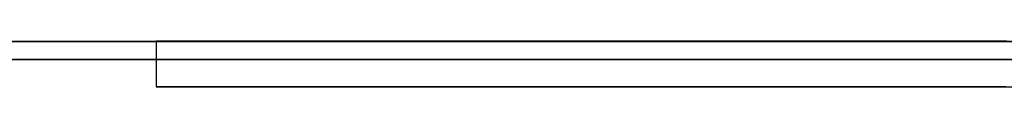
# Model space of a CAD drawing. Extents: x -2.05 to 2.05, y 0 to 2.3.
# Tile 7 of 74: x 0.709501 to 0.72034, y 2.219499 to 2.22. Entities that reach past the tile are written whole.
import ezdxf

# ---------------------------------------------------------------- set-up
doc = ezdxf.new("R2010")
doc.units = 0
doc.layers.get('0').update_dxf_attribs({"linetype": 'CONTINUOUS'})

# ---------------------------------------------------------------- blocks, each defined once
blk = doc.blocks.new('*U1')
at = {"extrusion": (0, 1, 0)}
for p, q in [((1.978, 2.219999, -0.83), (-1.978, 2.219999, -0.83)), ((-1.978, 2.219999, 0.83), (1.978, 2.219999, 0.83)), ((0.708, 2.219999, -0.705), (1.628, 2.219999, -0.705)), ((1.628, 2.219999, -0.405), (0.708, 2.219999, -0.405)), ((1.628, 2.219799, -0.705), (0.708, 2.219799, -0.705)), ((0.708, 2.219799, -0.405), (1.628, 2.219799, -0.405))]:
    blk.add_line(p, q, dxfattribs=at)
for p, q in [((1.978, 2.219999, -0.83), (-1.978, 2.219999, -0.83)), ((0.708, 2.219999, -0.705), (1.628, 2.219999, -0.705)), ((0.711002, 2.219999, -0.241644), (0.711002, 2.219499, -0.241644)), ((0.711002, 2.219999, -0.241644), (0.711002, 2.219499, -0.241644)), ((1.628, 2.219799, -0.705), (0.708, 2.219799, -0.705))]:
    blk.add_line(p, q)
at = {"extrusion": (0, 0, -1)}
for p, q in [((-1.978, 2.219999, 0.83), (1.978, 2.219999, 0.83)), ((1.628, 2.219999, -0.405), (0.708, 2.219999, -0.405)), ((0.708, 2.219799, -0.405), (1.628, 2.219799, -0.405))]:
    blk.add_line(p, q, dxfattribs=at)
for points in [[(0.720363, 2.22, -0.211682), (0.720265, 2.22, -0.211798), (0.720168, 2.22, -0.211915), (0.720072, 2.22, -0.212032), (0.719976, 2.22, -0.21215), (0.71988, 2.22, -0.212268), (0.719785, 2.22, -0.212387), (0.71969, 2.22, -0.212506), (0.719596, 2.22, -0.212625), (0.719503, 2.22, -0.212746), (0.719409, 2.22, -0.212866), (0.719317, 2.22, -0.212988), (0.719224, 2.22, -0.21311), (0.719133, 2.22, -0.213232), (0.719042, 2.22, -0.213355), (0.718951, 2.22, -0.213478), (0.718861, 2.22, -0.213602), (0.718771, 2.22, -0.213727), (0.718681, 2.22, -0.213851), (0.718593, 2.22, -0.213977), (0.718504, 2.22, -0.214103), (0.718417, 2.22, -0.214229), (0.718329, 2.22, -0.214357), (0.718242, 2.22, -0.214484), (0.718156, 2.22, -0.214612), (0.71807, 2.22, -0.214741), (0.717985, 2.22, -0.21487), (0.7179, 2.22, -0.215), (0.717815, 2.22, -0.21513), (0.717732, 2.22, -0.21526), (0.717648, 2.22, -0.215392), (0.717565, 2.22, -0.215523), (0.717483, 2.22, -0.215656), (0.717401, 2.22, -0.215789), (0.717319, 2.22, -0.215922), (0.717238, 2.22, -0.216056), (0.717158, 2.22, -0.21619), (0.717078, 2.22, -0.216325), (0.716998, 2.22, -0.21646), (0.716919, 2.22, -0.216596), (0.716841, 2.22, -0.216733), (0.716762, 2.22, -0.21687), (0.716685, 2.22, -0.217007), (0.716608, 2.22, -0.217145), (0.716531, 2.22, -0.217284), (0.716455, 2.22, -0.217423), (0.716379, 2.22, -0.217562), (0.716304, 2.22, -0.217703), (0.71623, 2.22, -0.217843), (0.716155, 2.22, -0.217984), (0.716082, 2.22, -0.218126), (0.716008, 2.22, -0.218268), (0.715936, 2.22, -0.218411), (0.715864, 2.22, -0.218554), (0.715792, 2.22, -0.218698), (0.71572, 2.22, -0.218842), (0.71565, 2.22, -0.218987), (0.715579, 2.22, -0.219132), (0.71551, 2.22, -0.219278), (0.71544, 2.22, -0.219425), (0.715371, 2.22, -0.219572), (0.715303, 2.22, -0.219719), (0.715235, 2.22, -0.219867), (0.715168, 2.22, -0.220015), (0.715101, 2.22, -0.220164), (0.715035, 2.22, -0.220314), (0.714969, 2.22, -0.220464), (0.714903, 2.22, -0.220615), (0.714838, 2.22, -0.220766), (0.714774, 2.22, -0.220917), (0.71471, 2.22, -0.221069), (0.714647, 2.22, -0.221222), (0.714584, 2.22, -0.221375), (0.714521, 2.22, -0.221529), (0.714459, 2.22, -0.221683), (0.714398, 2.22, -0.221838), (0.714336, 2.22, -0.221993), (0.714276, 2.22, -0.222149), (0.714216, 2.22, -0.222305), (0.714156, 2.22, -0.222462), (0.714097, 2.22, -0.22262), (0.714039, 2.22, -0.222777), (0.71398, 2.22, -0.222936), (0.713923, 2.22, -0.223095), (0.713866, 2.22, -0.223254), (0.713809, 2.22, -0.223414), (0.713753, 2.22, -0.223575), (0.713697, 2.22, -0.223736), (0.713642, 2.22, -0.223897), (0.713587, 2.22, -0.224059), (0.713533, 2.22, -0.224222), (0.71348, 2.22, -0.224385), (0.713427, 2.22, -0.224548), (0.713374, 2.22, -0.224712), (0.713322, 2.22, -0.224877), (0.713271, 2.22, -0.225042), (0.71322, 2.22, -0.225207), (0.71317, 2.22, -0.225373), (0.713121, 2.22, -0.22554), (0.713072, 2.22, -0.225706), (0.713023, 2.22, -0.225874), (0.712976, 2.22, -0.226042), (0.712928, 2.22, -0.22621), (0.712882, 2.22, -0.226379), (0.712835, 2.22, -0.226548), (0.71279, 2.22, -0.226718), (0.712745, 2.22, -0.226888), (0.712701, 2.22, -0.227059), (0.712657, 2.22, -0.22723), (0.712613, 2.22, -0.227401), (0.712571, 2.22, -0.227574), (0.712529, 2.22, -0.227746), (0.712487, 2.22, -0.227919), (0.712446, 2.22, -0.228093), (0.712406, 2.22, -0.228267), (0.712366, 2.22, -0.228442), (0.712327, 2.22, -0.228617), (0.712288, 2.22, -0.228792), (0.71225, 2.22, -0.228968), (0.712212, 2.22, -0.229145), (0.712176, 2.22, -0.229321), (0.712139, 2.22, -0.229499), (0.712103, 2.22, -0.229677), (0.712068, 2.22, -0.229855), (0.712033, 2.22, -0.230034), (0.711999, 2.22, -0.230213), (0.711966, 2.22, -0.230393), (0.711933, 2.22, -0.230573), (0.711901, 2.22, -0.230754), (0.711869, 2.22, -0.230936), (0.711838, 2.22, -0.231117), (0.711807, 2.22, -0.231299), (0.711777, 2.22, -0.231482), (0.711747, 2.22, -0.231665), (0.711718, 2.22, -0.231849), (0.71169, 2.22, -0.232033), (0.711662, 2.22, -0.232218), (0.711635, 2.22, -0.232403), (0.711608, 2.22, -0.232588), (0.711582, 2.22, -0.232774), (0.711557, 2.22, -0.232961), (0.711532, 2.22, -0.233148), (0.711508, 2.22, -0.233336), (0.711484, 2.22, -0.233524), (0.711461, 2.22, -0.233712), (0.711438, 2.22, -0.233901), (0.711416, 2.22, -0.23409), (0.711394, 2.22, -0.23428), (0.711374, 2.22, -0.234471), (0.711353, 2.22, -0.234661), (0.711333, 2.22, -0.234853), (0.711314, 2.22, -0.235045), (0.711296, 2.22, -0.235237), (0.711278, 2.22, -0.23543), (0.71126, 2.22, -0.235623), (0.711243, 2.22, -0.235817), (0.711227, 2.22, -0.236011), (0.711211, 2.22, -0.236206), (0.711196, 2.22, -0.236401), (0.711181, 2.22, -0.236596), (0.711167, 2.22, -0.236793), (0.711154, 2.22, -0.236989), (0.711141, 2.22, -0.237186), (0.711129, 2.22, -0.237384), (0.711117, 2.22, -0.237582), (0.711106, 2.22, -0.23778), (0.711095, 2.22, -0.237979), (0.711085, 2.22, -0.238179), (0.711076, 2.22, -0.238379), (0.711067, 2.22, -0.238579), (0.711058, 2.22, -0.23878), (0.711051, 2.22, -0.238982), (0.711044, 2.22, -0.239183), (0.711037, 2.22, -0.239386), (0.711031, 2.22, -0.239589), (0.711026, 2.22, -0.239792), (0.711021, 2.22, -0.239996), (0.711016, 2.22, -0.2402), (0.711013, 2.22, -0.240405), (0.71101, 2.22, -0.24061), (0.711007, 2.22, -0.240816), (0.711005, 2.22, -0.241022), (0.711004, 2.22, -0.241229), (0.711003, 2.22, -0.241436), (0.711002, 2.22, -0.241644)], [(0.711002, 2.22, -0.241644), (0.711003, 2.22, -0.241849), (0.711003, 2.22, -0.242053), (0.711005, 2.22, -0.242257), (0.711007, 2.22, -0.242461), (0.711009, 2.22, -0.242664), (0.711013, 2.22, -0.242866), (0.711016, 2.22, -0.243069), (0.71102, 2.22, -0.243271), (0.711025, 2.22, -0.243472), (0.711031, 2.22, -0.243673), (0.711037, 2.22, -0.243873), (0.711043, 2.22, -0.244073), (0.71105, 2.22, -0.244273), (0.711058, 2.22, -0.244472), (0.711066, 2.22, -0.244671), (0.711075, 2.22, -0.244869), (0.711084, 2.22, -0.245067), (0.711094, 2.22, -0.245264), (0.711104, 2.22, -0.245461), (0.711115, 2.22, -0.245658), (0.711127, 2.22, -0.245854), (0.711139, 2.22, -0.246049), (0.711152, 2.22, -0.246245), (0.711165, 2.22, -0.246439), (0.711179, 2.22, -0.246634), (0.711194, 2.22, -0.246827), (0.711209, 2.22, -0.247021), (0.711224, 2.22, -0.247214), (0.71124, 2.22, -0.247406), (0.711257, 2.22, -0.247598), (0.711274, 2.22, -0.24779), (0.711292, 2.22, -0.247981), (0.71131, 2.22, -0.248172), (0.711329, 2.22, -0.248362), (0.711349, 2.22, -0.248552), (0.711369, 2.22, -0.248741), (0.71139, 2.22, -0.24893), (0.711411, 2.22, -0.249119), (0.711433, 2.22, -0.249307), (0.711455, 2.22, -0.249494), (0.711478, 2.22, -0.249682), (0.711501, 2.22, -0.249868), (0.711525, 2.22, -0.250055), (0.71155, 2.22, -0.25024), (0.711575, 2.22, -0.250426), (0.711601, 2.22, -0.250611), (0.711627, 2.22, -0.250795), (0.711654, 2.22, -0.250979), (0.711681, 2.22, -0.251163), (0.711709, 2.22, -0.251346), (0.711738, 2.22, -0.251529), (0.711767, 2.22, -0.251711), (0.711797, 2.22, -0.251893), (0.711827, 2.22, -0.252074), (0.711858, 2.22, -0.252255), (0.711889, 2.22, -0.252436), (0.711921, 2.22, -0.252616), (0.711954, 2.22, -0.252796), (0.711987, 2.22, -0.252975), (0.712021, 2.22, -0.253153), (0.712055, 2.22, -0.253332), (0.71209, 2.22, -0.25351), (0.712125, 2.22, -0.253687), (0.712161, 2.22, -0.253864), (0.712197, 2.22, -0.25404), (0.712234, 2.22, -0.254217), (0.712272, 2.22, -0.254392), (0.71231, 2.22, -0.254567), (0.712349, 2.22, -0.254742), (0.712388, 2.22, -0.254916), (0.712428, 2.22, -0.25509), (0.712469, 2.22, -0.255264), (0.71251, 2.22, -0.255437), (0.712551, 2.22, -0.255609), (0.712593, 2.22, -0.255781), (0.712636, 2.22, -0.255953), (0.712679, 2.22, -0.256124), (0.712723, 2.22, -0.256295), (0.712768, 2.22, -0.256465), (0.712813, 2.22, -0.256635), (0.712858, 2.22, -0.256804), (0.712904, 2.22, -0.256973), (0.712951, 2.22, -0.257142), (0.712998, 2.22, -0.25731), (0.713046, 2.22, -0.257478), (0.713094, 2.22, -0.257645), (0.713143, 2.22, -0.257811), (0.713193, 2.22, -0.257978), (0.713243, 2.22, -0.258144), (0.713293, 2.22, -0.258309), (0.713345, 2.22, -0.258474), (0.713396, 2.22, -0.258639), (0.713449, 2.22, -0.258803), (0.713502, 2.22, -0.258966), (0.713555, 2.22, -0.259129), (0.713609, 2.22, -0.259292), (0.713664, 2.22, -0.259455), (0.713719, 2.22, -0.259616), (0.713774, 2.22, -0.259778), (0.71383, 2.22, -0.259938), (0.713887, 2.22, -0.260099), (0.713944, 2.22, -0.260259), (0.714002, 2.22, -0.260418), (0.71406, 2.22, -0.260577), (0.714119, 2.22, -0.260735), (0.714178, 2.22, -0.260893), (0.714238, 2.22, -0.26105), (0.714298, 2.22, -0.261207), (0.714359, 2.22, -0.261364), (0.71442, 2.22, -0.26152), (0.714482, 2.22, -0.261675), (0.714544, 2.22, -0.26183), (0.714607, 2.22, -0.261985), (0.714671, 2.22, -0.262139), (0.714735, 2.22, -0.262292), (0.714799, 2.22, -0.262445), (0.714864, 2.22, -0.262598), (0.71493, 2.22, -0.26275), (0.714996, 2.22, -0.262901), (0.715062, 2.22, -0.263052), (0.715129, 2.22, -0.263203), (0.715197, 2.22, -0.263353), (0.715265, 2.22, -0.263503), (0.715334, 2.22, -0.263652), (0.715403, 2.22, -0.2638), (0.715473, 2.22, -0.263948), (0.715543, 2.22, -0.264096), (0.715614, 2.22, -0.264243), (0.715685, 2.22, -0.26439), (0.715757, 2.22, -0.264536), (0.715829, 2.22, -0.264682), (0.715902, 2.22, -0.264827), (0.715975, 2.22, -0.264972), (0.716049, 2.22, -0.265116), (0.716124, 2.22, -0.26526), (0.716199, 2.22, -0.265403), (0.716274, 2.22, -0.265546), (0.71635, 2.22, -0.265688), (0.716427, 2.22, -0.26583), (0.716504, 2.22, -0.265971), (0.716581, 2.22, -0.266112), (0.716659, 2.22, -0.266252), (0.716738, 2.22, -0.266392), (0.716817, 2.22, -0.266532), (0.716896, 2.22, -0.266671), (0.716977, 2.22, -0.266809), (0.717057, 2.22, -0.266947), (0.717139, 2.22, -0.267084), (0.71722, 2.22, -0.267221), (0.717302, 2.22, -0.267358), (0.717385, 2.22, -0.267494), (0.717469, 2.22, -0.267629), (0.717552, 2.22, -0.267764), (0.717637, 2.22, -0.267899), (0.717722, 2.22, -0.268033), (0.717807, 2.22, -0.268166), (0.717893, 2.22, -0.268299), (0.717979, 2.22, -0.268432), (0.718066, 2.22, -0.268564), (0.718154, 2.22, -0.268696), (0.718242, 2.22, -0.268827), (0.71833, 2.22, -0.268957), (0.718419, 2.22, -0.269087), (0.718509, 2.22, -0.269217), (0.718599, 2.22, -0.269346), (0.71869, 2.22, -0.269475), (0.718781, 2.22, -0.269603), (0.718872, 2.22, -0.269731), (0.718965, 2.22, -0.269858), (0.719057, 2.22, -0.269985), (0.71915, 2.22, -0.270111), (0.719244, 2.22, -0.270237), (0.719339, 2.22, -0.270362), (0.719433, 2.22, -0.270487), (0.719529, 2.22, -0.270611), (0.719624, 2.22, -0.270735), (0.719721, 2.22, -0.270858), (0.719818, 2.22, -0.270981), (0.719915, 2.22, -0.271103), (0.720013, 2.22, -0.271225), (0.720112, 2.22, -0.271347), (0.72021, 2.22, -0.271467), (0.72031, 2.22, -0.271588), (0.72041, 2.22, -0.271708)], [(0.711002, 2.22, -0.241644), (0.711003, 2.22, -0.241849), (0.711003, 2.22, -0.242053), (0.711005, 2.22, -0.242257), (0.711007, 2.22, -0.242461), (0.711009, 2.22, -0.242664), (0.711013, 2.22, -0.242866), (0.711016, 2.22, -0.243069), (0.71102, 2.22, -0.243271), (0.711025, 2.22, -0.243472), (0.711031, 2.22, -0.243673), (0.711037, 2.22, -0.243873), (0.711043, 2.22, -0.244073), (0.71105, 2.22, -0.244273), (0.711058, 2.22, -0.244472), (0.711066, 2.22, -0.244671), (0.711075, 2.22, -0.244869), (0.711084, 2.22, -0.245067), (0.711094, 2.22, -0.245264), (0.711104, 2.22, -0.245461), (0.711115, 2.22, -0.245658), (0.711127, 2.22, -0.245854), (0.711139, 2.22, -0.246049), (0.711152, 2.22, -0.246245), (0.711165, 2.22, -0.246439), (0.711179, 2.22, -0.246634), (0.711194, 2.22, -0.246827), (0.711209, 2.22, -0.247021), (0.711224, 2.22, -0.247214), (0.71124, 2.22, -0.247406), (0.711257, 2.22, -0.247598), (0.711274, 2.22, -0.24779), (0.711292, 2.22, -0.247981), (0.71131, 2.22, -0.248172), (0.711329, 2.22, -0.248362), (0.711349, 2.22, -0.248552), (0.711369, 2.22, -0.248741), (0.71139, 2.22, -0.24893), (0.711411, 2.22, -0.249119), (0.711433, 2.22, -0.249307), (0.711455, 2.22, -0.249494), (0.711478, 2.22, -0.249682), (0.711501, 2.22, -0.249868), (0.711525, 2.22, -0.250055), (0.71155, 2.22, -0.25024), (0.711575, 2.22, -0.250426), (0.711601, 2.22, -0.250611), (0.711627, 2.22, -0.250795), (0.711654, 2.22, -0.250979), (0.711681, 2.22, -0.251163), (0.711709, 2.22, -0.251346), (0.711738, 2.22, -0.251529), (0.711767, 2.22, -0.251711), (0.711797, 2.22, -0.251893), (0.711827, 2.22, -0.252074), (0.711858, 2.22, -0.252255), (0.711889, 2.22, -0.252436), (0.711921, 2.22, -0.252616), (0.711954, 2.22, -0.252796), (0.711987, 2.22, -0.252975), (0.712021, 2.22, -0.253153), (0.712055, 2.22, -0.253332), (0.71209, 2.22, -0.25351), (0.712125, 2.22, -0.253687), (0.712161, 2.22, -0.253864), (0.712197, 2.22, -0.25404), (0.712234, 2.22, -0.254217), (0.712272, 2.22, -0.254392), (0.71231, 2.22, -0.254567), (0.712349, 2.22, -0.254742), (0.712388, 2.22, -0.254916), (0.712428, 2.22, -0.25509), (0.712469, 2.22, -0.255264), (0.71251, 2.22, -0.255437), (0.712551, 2.22, -0.255609), (0.712593, 2.22, -0.255781), (0.712636, 2.22, -0.255953), (0.712679, 2.22, -0.256124), (0.712723, 2.22, -0.256295), (0.712768, 2.22, -0.256465), (0.712813, 2.22, -0.256635), (0.712858, 2.22, -0.256804), (0.712904, 2.22, -0.256973), (0.712951, 2.22, -0.257142), (0.712998, 2.22, -0.25731), (0.713046, 2.22, -0.257478), (0.713094, 2.22, -0.257645), (0.713143, 2.22, -0.257811), (0.713193, 2.22, -0.257978), (0.713243, 2.22, -0.258144), (0.713293, 2.22, -0.258309), (0.713345, 2.22, -0.258474), (0.713396, 2.22, -0.258639), (0.713449, 2.22, -0.258803), (0.713502, 2.22, -0.258966), (0.713555, 2.22, -0.259129), (0.713609, 2.22, -0.259292), (0.713664, 2.22, -0.259455), (0.713719, 2.22, -0.259616), (0.713774, 2.22, -0.259778), (0.71383, 2.22, -0.259938), (0.713887, 2.22, -0.260099), (0.713944, 2.22, -0.260259), (0.714002, 2.22, -0.260418), (0.71406, 2.22, -0.260577), (0.714119, 2.22, -0.260735), (0.714178, 2.22, -0.260893), (0.714238, 2.22, -0.26105), (0.714298, 2.22, -0.261207), (0.714359, 2.22, -0.261364), (0.71442, 2.22, -0.26152), (0.714482, 2.22, -0.261675), (0.714544, 2.22, -0.26183), (0.714607, 2.22, -0.261985), (0.714671, 2.22, -0.262139), (0.714735, 2.22, -0.262292), (0.714799, 2.22, -0.262445), (0.714864, 2.22, -0.262598), (0.71493, 2.22, -0.26275), (0.714996, 2.22, -0.262901), (0.715062, 2.22, -0.263052), (0.715129, 2.22, -0.263203), (0.715197, 2.22, -0.263353), (0.715265, 2.22, -0.263503), (0.715334, 2.22, -0.263652), (0.715403, 2.22, -0.2638), (0.715473, 2.22, -0.263948), (0.715543, 2.22, -0.264096), (0.715614, 2.22, -0.264243), (0.715685, 2.22, -0.26439), (0.715757, 2.22, -0.264536), (0.715829, 2.22, -0.264682), (0.715902, 2.22, -0.264827), (0.715975, 2.22, -0.264972), (0.716049, 2.22, -0.265116), (0.716124, 2.22, -0.26526), (0.716199, 2.22, -0.265403), (0.716274, 2.22, -0.265546), (0.71635, 2.22, -0.265688), (0.716427, 2.22, -0.26583), (0.716504, 2.22, -0.265971), (0.716581, 2.22, -0.266112), (0.716659, 2.22, -0.266252), (0.716738, 2.22, -0.266392), (0.716817, 2.22, -0.266532), (0.716896, 2.22, -0.266671), (0.716977, 2.22, -0.266809), (0.717057, 2.22, -0.266947), (0.717139, 2.22, -0.267084), (0.71722, 2.22, -0.267221), (0.717302, 2.22, -0.267358), (0.717385, 2.22, -0.267494), (0.717469, 2.22, -0.267629), (0.717552, 2.22, -0.267764), (0.717637, 2.22, -0.267899), (0.717722, 2.22, -0.268033), (0.717807, 2.22, -0.268166), (0.717893, 2.22, -0.268299), (0.717979, 2.22, -0.268432), (0.718066, 2.22, -0.268564), (0.718154, 2.22, -0.268696), (0.718242, 2.22, -0.268827), (0.71833, 2.22, -0.268957), (0.718419, 2.22, -0.269087), (0.718509, 2.22, -0.269217), (0.718599, 2.22, -0.269346), (0.71869, 2.22, -0.269475), (0.718781, 2.22, -0.269603), (0.718872, 2.22, -0.269731), (0.718965, 2.22, -0.269858), (0.719057, 2.22, -0.269985), (0.71915, 2.22, -0.270111), (0.719244, 2.22, -0.270237), (0.719339, 2.22, -0.270362), (0.719433, 2.22, -0.270487), (0.719529, 2.22, -0.270611), (0.719624, 2.22, -0.270735), (0.719721, 2.22, -0.270858), (0.719818, 2.22, -0.270981), (0.719915, 2.22, -0.271103), (0.720013, 2.22, -0.271225), (0.720112, 2.22, -0.271347), (0.72021, 2.22, -0.271467), (0.72031, 2.22, -0.271588), (0.72041, 2.22, -0.271708)], [(0.720363, 2.22, -0.211682), (0.720265, 2.22, -0.211798), (0.720168, 2.22, -0.211915), (0.720072, 2.22, -0.212032), (0.719976, 2.22, -0.21215), (0.71988, 2.22, -0.212268), (0.719785, 2.22, -0.212387), (0.71969, 2.22, -0.212506), (0.719596, 2.22, -0.212625), (0.719503, 2.22, -0.212746), (0.719409, 2.22, -0.212866), (0.719317, 2.22, -0.212988), (0.719224, 2.22, -0.21311), (0.719133, 2.22, -0.213232), (0.719042, 2.22, -0.213355), (0.718951, 2.22, -0.213478), (0.718861, 2.22, -0.213602), (0.718771, 2.22, -0.213727), (0.718681, 2.22, -0.213851), (0.718593, 2.22, -0.213977), (0.718504, 2.22, -0.214103), (0.718417, 2.22, -0.214229), (0.718329, 2.22, -0.214357), (0.718242, 2.22, -0.214484), (0.718156, 2.22, -0.214612), (0.71807, 2.22, -0.214741), (0.717985, 2.22, -0.21487), (0.7179, 2.22, -0.215), (0.717815, 2.22, -0.21513), (0.717732, 2.22, -0.21526), (0.717648, 2.22, -0.215392), (0.717565, 2.22, -0.215523), (0.717483, 2.22, -0.215656), (0.717401, 2.22, -0.215789), (0.717319, 2.22, -0.215922), (0.717238, 2.22, -0.216056), (0.717158, 2.22, -0.21619), (0.717078, 2.22, -0.216325), (0.716998, 2.22, -0.21646), (0.716919, 2.22, -0.216596), (0.716841, 2.22, -0.216733), (0.716762, 2.22, -0.21687), (0.716685, 2.22, -0.217007), (0.716608, 2.22, -0.217145), (0.716531, 2.22, -0.217284), (0.716455, 2.22, -0.217423), (0.716379, 2.22, -0.217562), (0.716304, 2.22, -0.217703), (0.71623, 2.22, -0.217843), (0.716155, 2.22, -0.217984), (0.716082, 2.22, -0.218126), (0.716008, 2.22, -0.218268), (0.715936, 2.22, -0.218411), (0.715864, 2.22, -0.218554), (0.715792, 2.22, -0.218698), (0.71572, 2.22, -0.218842), (0.71565, 2.22, -0.218987), (0.715579, 2.22, -0.219132), (0.71551, 2.22, -0.219278), (0.71544, 2.22, -0.219425), (0.715371, 2.22, -0.219572), (0.715303, 2.22, -0.219719), (0.715235, 2.22, -0.219867), (0.715168, 2.22, -0.220015), (0.715101, 2.22, -0.220164), (0.715035, 2.22, -0.220314), (0.714969, 2.22, -0.220464), (0.714903, 2.22, -0.220615), (0.714838, 2.22, -0.220766), (0.714774, 2.22, -0.220917), (0.71471, 2.22, -0.221069), (0.714647, 2.22, -0.221222), (0.714584, 2.22, -0.221375), (0.714521, 2.22, -0.221529), (0.714459, 2.22, -0.221683), (0.714398, 2.22, -0.221838), (0.714336, 2.22, -0.221993), (0.714276, 2.22, -0.222149), (0.714216, 2.22, -0.222305), (0.714156, 2.22, -0.222462), (0.714097, 2.22, -0.22262), (0.714039, 2.22, -0.222777), (0.71398, 2.22, -0.222936), (0.713923, 2.22, -0.223095), (0.713866, 2.22, -0.223254), (0.713809, 2.22, -0.223414), (0.713753, 2.22, -0.223575), (0.713697, 2.22, -0.223736), (0.713642, 2.22, -0.223897), (0.713587, 2.22, -0.224059), (0.713533, 2.22, -0.224222), (0.71348, 2.22, -0.224385), (0.713427, 2.22, -0.224548), (0.713374, 2.22, -0.224712), (0.713322, 2.22, -0.224877), (0.713271, 2.22, -0.225042), (0.71322, 2.22, -0.225207), (0.71317, 2.22, -0.225373), (0.713121, 2.22, -0.22554), (0.713072, 2.22, -0.225706), (0.713023, 2.22, -0.225874), (0.712976, 2.22, -0.226042), (0.712928, 2.22, -0.22621), (0.712882, 2.22, -0.226379), (0.712835, 2.22, -0.226548), (0.71279, 2.22, -0.226718), (0.712745, 2.22, -0.226888), (0.712701, 2.22, -0.227059), (0.712657, 2.22, -0.22723), (0.712613, 2.22, -0.227401), (0.712571, 2.22, -0.227574), (0.712529, 2.22, -0.227746), (0.712487, 2.22, -0.227919), (0.712446, 2.22, -0.228093), (0.712406, 2.22, -0.228267), (0.712366, 2.22, -0.228442), (0.712327, 2.22, -0.228617), (0.712288, 2.22, -0.228792), (0.71225, 2.22, -0.228968), (0.712212, 2.22, -0.229145), (0.712176, 2.22, -0.229321), (0.712139, 2.22, -0.229499), (0.712103, 2.22, -0.229677), (0.712068, 2.22, -0.229855), (0.712033, 2.22, -0.230034), (0.711999, 2.22, -0.230213), (0.711966, 2.22, -0.230393), (0.711933, 2.22, -0.230573), (0.711901, 2.22, -0.230754), (0.711869, 2.22, -0.230936), (0.711838, 2.22, -0.231117), (0.711807, 2.22, -0.231299), (0.711777, 2.22, -0.231482), (0.711747, 2.22, -0.231665), (0.711718, 2.22, -0.231849), (0.71169, 2.22, -0.232033), (0.711662, 2.22, -0.232218), (0.711635, 2.22, -0.232403), (0.711608, 2.22, -0.232588), (0.711582, 2.22, -0.232774), (0.711557, 2.22, -0.232961), (0.711532, 2.22, -0.233148), (0.711508, 2.22, -0.233336), (0.711484, 2.22, -0.233524), (0.711461, 2.22, -0.233712), (0.711438, 2.22, -0.233901), (0.711416, 2.22, -0.23409), (0.711394, 2.22, -0.23428), (0.711374, 2.22, -0.234471), (0.711353, 2.22, -0.234661), (0.711333, 2.22, -0.234853), (0.711314, 2.22, -0.235045), (0.711296, 2.22, -0.235237), (0.711278, 2.22, -0.23543), (0.71126, 2.22, -0.235623), (0.711243, 2.22, -0.235817), (0.711227, 2.22, -0.236011), (0.711211, 2.22, -0.236206), (0.711196, 2.22, -0.236401), (0.711181, 2.22, -0.236596), (0.711167, 2.22, -0.236793), (0.711154, 2.22, -0.236989), (0.711141, 2.22, -0.237186), (0.711129, 2.22, -0.237384), (0.711117, 2.22, -0.237582), (0.711106, 2.22, -0.23778), (0.711095, 2.22, -0.237979), (0.711085, 2.22, -0.238179), (0.711076, 2.22, -0.238379), (0.711067, 2.22, -0.238579), (0.711058, 2.22, -0.23878), (0.711051, 2.22, -0.238982), (0.711044, 2.22, -0.239183), (0.711037, 2.22, -0.239386), (0.711031, 2.22, -0.239589), (0.711026, 2.22, -0.239792), (0.711021, 2.22, -0.239996), (0.711016, 2.22, -0.2402), (0.711013, 2.22, -0.240405), (0.71101, 2.22, -0.24061), (0.711007, 2.22, -0.240816), (0.711005, 2.22, -0.241022), (0.711004, 2.22, -0.241229), (0.711003, 2.22, -0.241436), (0.711002, 2.22, -0.241644)], [(0.711002, 2.2195, -0.241644), (0.711003, 2.2195, -0.241331), (0.711005, 2.2195, -0.24102), (0.711008, 2.2195, -0.240711), (0.711013, 2.2195, -0.240402), (0.711019, 2.2195, -0.240094), (0.711026, 2.2195, -0.239787), (0.711034, 2.2195, -0.239482), (0.711044, 2.2195, -0.239177), (0.711055, 2.2195, -0.238874), (0.711067, 2.2195, -0.238571), (0.711081, 2.2195, -0.23827), (0.711096, 2.2195, -0.23797), (0.711112, 2.2195, -0.237671), (0.711129, 2.2195, -0.237373), (0.711148, 2.2195, -0.237076), (0.711168, 2.2195, -0.23678), (0.71119, 2.2195, -0.236485), (0.711212, 2.2195, -0.236192), (0.711236, 2.2195, -0.235899), (0.711261, 2.2195, -0.235608), (0.711288, 2.2195, -0.235317), (0.711316, 2.2195, -0.235028), (0.711345, 2.2195, -0.23474), (0.711376, 2.2195, -0.234453), (0.711407, 2.2195, -0.234167), (0.71144, 2.2195, -0.233882), (0.711475, 2.2195, -0.233598), (0.71151, 2.2195, -0.233315), (0.711547, 2.2195, -0.233033), (0.711585, 2.2195, -0.232752), (0.711625, 2.2195, -0.232473), (0.711666, 2.2195, -0.232194), (0.711708, 2.2195, -0.231917), (0.711751, 2.2195, -0.231641), (0.711796, 2.2195, -0.231366), (0.711842, 2.2195, -0.231091), (0.711889, 2.2195, -0.230818), (0.711938, 2.2195, -0.230546), (0.711988, 2.2195, -0.230276), (0.712039, 2.2195, -0.230006), (0.712091, 2.2195, -0.229737), (0.712145, 2.2195, -0.22947), (0.7122, 2.2195, -0.229203), (0.712257, 2.2195, -0.228938), (0.712314, 2.2195, -0.228673), (0.712373, 2.2195, -0.22841), (0.712433, 2.2195, -0.228148), (0.712495, 2.2195, -0.227887), (0.712558, 2.2195, -0.227627), (0.712622, 2.2195, -0.227368), (0.712687, 2.2195, -0.22711), (0.712754, 2.2195, -0.226853), (0.712822, 2.2195, -0.226597), (0.712891, 2.2195, -0.226343), (0.712962, 2.2195, -0.226089), (0.713034, 2.2195, -0.225837), (0.713107, 2.2195, -0.225586), (0.713182, 2.2195, -0.225335), (0.713257, 2.2195, -0.225086), (0.713335, 2.2195, -0.224838), (0.713413, 2.2195, -0.224591), (0.713493, 2.2195, -0.224345), (0.713574, 2.2195, -0.2241), (0.713656, 2.2195, -0.223857), (0.713739, 2.2195, -0.223614), (0.713824, 2.2195, -0.223373), (0.713909, 2.2195, -0.223132), (0.713996, 2.2195, -0.222893), (0.714084, 2.2195, -0.222656), (0.714173, 2.2195, -0.222419), (0.714263, 2.2195, -0.222183), (0.714354, 2.2195, -0.221949), (0.714446, 2.2195, -0.221716), (0.714539, 2.2195, -0.221484), (0.714634, 2.2195, -0.221253), (0.714729, 2.2195, -0.221024), (0.714826, 2.2195, -0.220796), (0.714923, 2.2195, -0.220568), (0.715022, 2.2195, -0.220342), (0.715122, 2.2195, -0.220117), (0.715223, 2.2195, -0.219894), (0.715325, 2.2195, -0.219671), (0.715428, 2.2195, -0.21945), (0.715533, 2.2195, -0.21923), (0.715638, 2.2195, -0.219011), (0.715745, 2.2195, -0.218793), (0.715852, 2.2195, -0.218577), (0.715961, 2.2195, -0.218361), (0.716071, 2.2195, -0.218147), (0.716182, 2.2195, -0.217934), (0.716294, 2.2195, -0.217722), (0.716407, 2.2195, -0.217512), (0.716521, 2.2195, -0.217302), (0.716636, 2.2195, -0.217094), (0.716753, 2.2195, -0.216887), (0.71687, 2.2195, -0.216681), (0.716989, 2.2195, -0.216476), (0.717109, 2.2195, -0.216273), (0.717229, 2.2195, -0.21607), (0.717351, 2.2195, -0.215869), (0.717474, 2.2195, -0.215669), (0.717598, 2.2195, -0.21547), (0.717724, 2.2195, -0.215273), (0.71785, 2.2195, -0.215076), (0.717977, 2.2195, -0.214881), (0.718106, 2.2195, -0.214687), (0.718236, 2.2195, -0.214494), (0.718366, 2.2195, -0.214302), (0.718498, 2.2195, -0.214112), (0.718631, 2.2195, -0.213923), (0.718765, 2.2195, -0.213734), (0.7189, 2.2195, -0.213547), (0.719036, 2.2195, -0.213362), (0.719174, 2.2195, -0.213177), (0.719312, 2.2195, -0.212994), (0.719452, 2.2195, -0.212811), (0.719592, 2.2195, -0.21263), (0.719734, 2.2195, -0.21245), (0.719877, 2.2195, -0.212272), (0.720021, 2.2195, -0.212094), (0.720166, 2.2195, -0.211918), (0.720312, 2.2195, -0.211743), (0.720459, 2.2195, -0.211569)], [(0.720358, 2.2195, -0.271645), (0.720208, 2.2195, -0.271465), (0.72006, 2.2195, -0.271283), (0.719912, 2.2195, -0.271099), (0.719766, 2.2195, -0.270915), (0.719621, 2.2195, -0.27073), (0.719477, 2.2195, -0.270544), (0.719334, 2.2195, -0.270356), (0.719193, 2.2195, -0.270167), (0.719052, 2.2195, -0.269978), (0.718913, 2.2195, -0.269787), (0.718775, 2.2195, -0.269595), (0.718638, 2.2195, -0.269402), (0.718503, 2.2195, -0.269208), (0.718368, 2.2195, -0.269013), (0.718235, 2.2195, -0.268816), (0.718103, 2.2195, -0.268619), (0.717972, 2.2195, -0.26842), (0.717842, 2.2195, -0.268221), (0.717714, 2.2195, -0.26802), (0.717586, 2.2195, -0.267818), (0.71746, 2.2195, -0.267615), (0.717335, 2.2195, -0.267411), (0.717211, 2.2195, -0.267206), (0.717089, 2.2195, -0.267), (0.716967, 2.2195, -0.266793), (0.716847, 2.2195, -0.266584), (0.716728, 2.2195, -0.266375), (0.71661, 2.2195, -0.266164), (0.716493, 2.2195, -0.265952), (0.716378, 2.2195, -0.26574), (0.716263, 2.2195, -0.265526), (0.71615, 2.2195, -0.265311), (0.716038, 2.2195, -0.265094), (0.715927, 2.2195, -0.264877), (0.715818, 2.2195, -0.264659), (0.715709, 2.2195, -0.264439), (0.715602, 2.2195, -0.264219), (0.715496, 2.2195, -0.263997), (0.715391, 2.2195, -0.263775), (0.715287, 2.2195, -0.263551), (0.715185, 2.2195, -0.263326), (0.715083, 2.2195, -0.2631), (0.714983, 2.2195, -0.262873), (0.714884, 2.2195, -0.262644), (0.714787, 2.2195, -0.262415), (0.71469, 2.2195, -0.262185), (0.714594, 2.2195, -0.261953), (0.7145, 2.2195, -0.26172), (0.714407, 2.2195, -0.261487), (0.714315, 2.2195, -0.261252), (0.714225, 2.2195, -0.261016), (0.714135, 2.2195, -0.260779), (0.714047, 2.2195, -0.260541), (0.71396, 2.2195, -0.260301), (0.713874, 2.2195, -0.260061), (0.713789, 2.2195, -0.259819), (0.713705, 2.2195, -0.259577), (0.713623, 2.2195, -0.259333), (0.713541, 2.2195, -0.259088), (0.713462, 2.2195, -0.258843), (0.713383, 2.2195, -0.258596), (0.713305, 2.2195, -0.258348), (0.713229, 2.2195, -0.258099), (0.713154, 2.2195, -0.25785), (0.713081, 2.2195, -0.257599), (0.713009, 2.2195, -0.257347), (0.712938, 2.2195, -0.257094), (0.712868, 2.2195, -0.25684), (0.712799, 2.2195, -0.256585), (0.712732, 2.2195, -0.25633), (0.712666, 2.2195, -0.256073), (0.712602, 2.2195, -0.255815), (0.712538, 2.2195, -0.255556), (0.712476, 2.2195, -0.255296), (0.712416, 2.2195, -0.255036), (0.712356, 2.2195, -0.254774), (0.712298, 2.2195, -0.254511), (0.712241, 2.2195, -0.254247), (0.712185, 2.2195, -0.253982), (0.712131, 2.2195, -0.253716), (0.712078, 2.2195, -0.253449), (0.712026, 2.2195, -0.253182), (0.711975, 2.2195, -0.252913), (0.711926, 2.2195, -0.252643), (0.711878, 2.2195, -0.252372), (0.711831, 2.2195, -0.2521), (0.711786, 2.2195, -0.251827), (0.711742, 2.2195, -0.251553), (0.711699, 2.2195, -0.251278), (0.711657, 2.2195, -0.251003), (0.711617, 2.2195, -0.250726), (0.711578, 2.2195, -0.250448), (0.71154, 2.2195, -0.250169), (0.711504, 2.2195, -0.249889), (0.711469, 2.2195, -0.249608), (0.711435, 2.2195, -0.249326), (0.711402, 2.2195, -0.249043), (0.711371, 2.2195, -0.248759), (0.711341, 2.2195, -0.248474), (0.711312, 2.2195, -0.248188), (0.711284, 2.2195, -0.247901), (0.711258, 2.2195, -0.247613), (0.711233, 2.2195, -0.247324), (0.71121, 2.2195, -0.247035), (0.711187, 2.2195, -0.246744), (0.711166, 2.2195, -0.246452), (0.711146, 2.2195, -0.246159), (0.711128, 2.2195, -0.245865), (0.71111, 2.2195, -0.24557), (0.711094, 2.2195, -0.245274), (0.71108, 2.2195, -0.244977), (0.711066, 2.2195, -0.244679), (0.711054, 2.2195, -0.24438), (0.711043, 2.2195, -0.24408), (0.711034, 2.2195, -0.243779), (0.711025, 2.2195, -0.243477), (0.711018, 2.2195, -0.243174), (0.711013, 2.2195, -0.24287), (0.711008, 2.2195, -0.242565), (0.711005, 2.2195, -0.242259), (0.711003, 2.2195, -0.241952), (0.711002, 2.2195, -0.241644)], [(0.720358, 2.2195, -0.271645), (0.720208, 2.2195, -0.271465), (0.72006, 2.2195, -0.271283), (0.719912, 2.2195, -0.271099), (0.719766, 2.2195, -0.270915), (0.719621, 2.2195, -0.27073), (0.719477, 2.2195, -0.270544), (0.719334, 2.2195, -0.270356), (0.719193, 2.2195, -0.270167), (0.719052, 2.2195, -0.269978), (0.718913, 2.2195, -0.269787), (0.718775, 2.2195, -0.269595), (0.718638, 2.2195, -0.269402), (0.718503, 2.2195, -0.269208), (0.718368, 2.2195, -0.269013), (0.718235, 2.2195, -0.268816), (0.718103, 2.2195, -0.268619), (0.717972, 2.2195, -0.26842), (0.717842, 2.2195, -0.268221), (0.717714, 2.2195, -0.26802), (0.717586, 2.2195, -0.267818), (0.71746, 2.2195, -0.267615), (0.717335, 2.2195, -0.267411), (0.717211, 2.2195, -0.267206), (0.717089, 2.2195, -0.267), (0.716967, 2.2195, -0.266793), (0.716847, 2.2195, -0.266584), (0.716728, 2.2195, -0.266375), (0.71661, 2.2195, -0.266164), (0.716493, 2.2195, -0.265952), (0.716378, 2.2195, -0.26574), (0.716263, 2.2195, -0.265526), (0.71615, 2.2195, -0.265311), (0.716038, 2.2195, -0.265094), (0.715927, 2.2195, -0.264877), (0.715818, 2.2195, -0.264659), (0.715709, 2.2195, -0.264439), (0.715602, 2.2195, -0.264219), (0.715496, 2.2195, -0.263997), (0.715391, 2.2195, -0.263775), (0.715287, 2.2195, -0.263551), (0.715185, 2.2195, -0.263326), (0.715083, 2.2195, -0.2631), (0.714983, 2.2195, -0.262873), (0.714884, 2.2195, -0.262644), (0.714787, 2.2195, -0.262415), (0.71469, 2.2195, -0.262185), (0.714594, 2.2195, -0.261953), (0.7145, 2.2195, -0.26172), (0.714407, 2.2195, -0.261487), (0.714315, 2.2195, -0.261252), (0.714225, 2.2195, -0.261016), (0.714135, 2.2195, -0.260779), (0.714047, 2.2195, -0.260541), (0.71396, 2.2195, -0.260301), (0.713874, 2.2195, -0.260061), (0.713789, 2.2195, -0.259819), (0.713705, 2.2195, -0.259577), (0.713623, 2.2195, -0.259333), (0.713541, 2.2195, -0.259088), (0.713462, 2.2195, -0.258843), (0.713383, 2.2195, -0.258596), (0.713305, 2.2195, -0.258348), (0.713229, 2.2195, -0.258099), (0.713154, 2.2195, -0.25785), (0.713081, 2.2195, -0.257599), (0.713009, 2.2195, -0.257347), (0.712938, 2.2195, -0.257094), (0.712868, 2.2195, -0.25684), (0.712799, 2.2195, -0.256585), (0.712732, 2.2195, -0.25633), (0.712666, 2.2195, -0.256073), (0.712602, 2.2195, -0.255815), (0.712538, 2.2195, -0.255556), (0.712476, 2.2195, -0.255296), (0.712416, 2.2195, -0.255036), (0.712356, 2.2195, -0.254774), (0.712298, 2.2195, -0.254511), (0.712241, 2.2195, -0.254247), (0.712185, 2.2195, -0.253982), (0.712131, 2.2195, -0.253716), (0.712078, 2.2195, -0.253449), (0.712026, 2.2195, -0.253182), (0.711975, 2.2195, -0.252913), (0.711926, 2.2195, -0.252643), (0.711878, 2.2195, -0.252372), (0.711831, 2.2195, -0.2521), (0.711786, 2.2195, -0.251827), (0.711742, 2.2195, -0.251553), (0.711699, 2.2195, -0.251278), (0.711657, 2.2195, -0.251003), (0.711617, 2.2195, -0.250726), (0.711578, 2.2195, -0.250448), (0.71154, 2.2195, -0.250169), (0.711504, 2.2195, -0.249889), (0.711469, 2.2195, -0.249608), (0.711435, 2.2195, -0.249326), (0.711402, 2.2195, -0.249043), (0.711371, 2.2195, -0.248759), (0.711341, 2.2195, -0.248474), (0.711312, 2.2195, -0.248188), (0.711284, 2.2195, -0.247901), (0.711258, 2.2195, -0.247613), (0.711233, 2.2195, -0.247324), (0.71121, 2.2195, -0.247035), (0.711187, 2.2195, -0.246744), (0.711166, 2.2195, -0.246452), (0.711146, 2.2195, -0.246159), (0.711128, 2.2195, -0.245865), (0.71111, 2.2195, -0.24557), (0.711094, 2.2195, -0.245274), (0.71108, 2.2195, -0.244977), (0.711066, 2.2195, -0.244679), (0.711054, 2.2195, -0.24438), (0.711043, 2.2195, -0.24408), (0.711034, 2.2195, -0.243779), (0.711025, 2.2195, -0.243477), (0.711018, 2.2195, -0.243174), (0.711013, 2.2195, -0.24287), (0.711008, 2.2195, -0.242565), (0.711005, 2.2195, -0.242259), (0.711003, 2.2195, -0.241952), (0.711002, 2.2195, -0.241644)], [(0.711002, 2.2195, -0.241644), (0.711003, 2.2195, -0.241331), (0.711005, 2.2195, -0.24102), (0.711008, 2.2195, -0.240711), (0.711013, 2.2195, -0.240402), (0.711019, 2.2195, -0.240094), (0.711026, 2.2195, -0.239787), (0.711034, 2.2195, -0.239482), (0.711044, 2.2195, -0.239177), (0.711055, 2.2195, -0.238874), (0.711067, 2.2195, -0.238571), (0.711081, 2.2195, -0.23827), (0.711096, 2.2195, -0.23797), (0.711112, 2.2195, -0.237671), (0.711129, 2.2195, -0.237373), (0.711148, 2.2195, -0.237076), (0.711168, 2.2195, -0.23678), (0.71119, 2.2195, -0.236485), (0.711212, 2.2195, -0.236192), (0.711236, 2.2195, -0.235899), (0.711261, 2.2195, -0.235608), (0.711288, 2.2195, -0.235317), (0.711316, 2.2195, -0.235028), (0.711345, 2.2195, -0.23474), (0.711376, 2.2195, -0.234453), (0.711407, 2.2195, -0.234167), (0.71144, 2.2195, -0.233882), (0.711475, 2.2195, -0.233598), (0.71151, 2.2195, -0.233315), (0.711547, 2.2195, -0.233033), (0.711585, 2.2195, -0.232752), (0.711625, 2.2195, -0.232473), (0.711666, 2.2195, -0.232194), (0.711708, 2.2195, -0.231917), (0.711751, 2.2195, -0.231641), (0.711796, 2.2195, -0.231366), (0.711842, 2.2195, -0.231091), (0.711889, 2.2195, -0.230818), (0.711938, 2.2195, -0.230546), (0.711988, 2.2195, -0.230276), (0.712039, 2.2195, -0.230006), (0.712091, 2.2195, -0.229737), (0.712145, 2.2195, -0.22947), (0.7122, 2.2195, -0.229203), (0.712257, 2.2195, -0.228938), (0.712314, 2.2195, -0.228673), (0.712373, 2.2195, -0.22841), (0.712433, 2.2195, -0.228148), (0.712495, 2.2195, -0.227887), (0.712558, 2.2195, -0.227627), (0.712622, 2.2195, -0.227368), (0.712687, 2.2195, -0.22711), (0.712754, 2.2195, -0.226853), (0.712822, 2.2195, -0.226597), (0.712891, 2.2195, -0.226343), (0.712962, 2.2195, -0.226089), (0.713034, 2.2195, -0.225837), (0.713107, 2.2195, -0.225586), (0.713182, 2.2195, -0.225335), (0.713257, 2.2195, -0.225086), (0.713335, 2.2195, -0.224838), (0.713413, 2.2195, -0.224591), (0.713493, 2.2195, -0.224345), (0.713574, 2.2195, -0.2241), (0.713656, 2.2195, -0.223857), (0.713739, 2.2195, -0.223614), (0.713824, 2.2195, -0.223373), (0.713909, 2.2195, -0.223132), (0.713996, 2.2195, -0.222893), (0.714084, 2.2195, -0.222656), (0.714173, 2.2195, -0.222419), (0.714263, 2.2195, -0.222183), (0.714354, 2.2195, -0.221949), (0.714446, 2.2195, -0.221716), (0.714539, 2.2195, -0.221484), (0.714634, 2.2195, -0.221253), (0.714729, 2.2195, -0.221024), (0.714826, 2.2195, -0.220796), (0.714923, 2.2195, -0.220568), (0.715022, 2.2195, -0.220342), (0.715122, 2.2195, -0.220117), (0.715223, 2.2195, -0.219894), (0.715325, 2.2195, -0.219671), (0.715428, 2.2195, -0.21945), (0.715533, 2.2195, -0.21923), (0.715638, 2.2195, -0.219011), (0.715745, 2.2195, -0.218793), (0.715852, 2.2195, -0.218577), (0.715961, 2.2195, -0.218361), (0.716071, 2.2195, -0.218147), (0.716182, 2.2195, -0.217934), (0.716294, 2.2195, -0.217722), (0.716407, 2.2195, -0.217512), (0.716521, 2.2195, -0.217302), (0.716636, 2.2195, -0.217094), (0.716753, 2.2195, -0.216887), (0.71687, 2.2195, -0.216681), (0.716989, 2.2195, -0.216476), (0.717109, 2.2195, -0.216273), (0.717229, 2.2195, -0.21607), (0.717351, 2.2195, -0.215869), (0.717474, 2.2195, -0.215669), (0.717598, 2.2195, -0.21547), (0.717724, 2.2195, -0.215273), (0.71785, 2.2195, -0.215076), (0.717977, 2.2195, -0.214881), (0.718106, 2.2195, -0.214687), (0.718236, 2.2195, -0.214494), (0.718366, 2.2195, -0.214302), (0.718498, 2.2195, -0.214112), (0.718631, 2.2195, -0.213923), (0.718765, 2.2195, -0.213734), (0.7189, 2.2195, -0.213547), (0.719036, 2.2195, -0.213362), (0.719174, 2.2195, -0.213177), (0.719312, 2.2195, -0.212994), (0.719452, 2.2195, -0.212811), (0.719592, 2.2195, -0.21263), (0.719734, 2.2195, -0.21245), (0.719877, 2.2195, -0.212272), (0.720021, 2.2195, -0.212094), (0.720166, 2.2195, -0.211918), (0.720312, 2.2195, -0.211743), (0.720459, 2.2195, -0.211569)]]:
    blk.add_polyline3d(points)

msp = doc.modelspace()

# ---------------------------------------------------------------- block references
msp.add_blockref('*U1', (0, 0))

doc.saveas('drawing.dxf')
